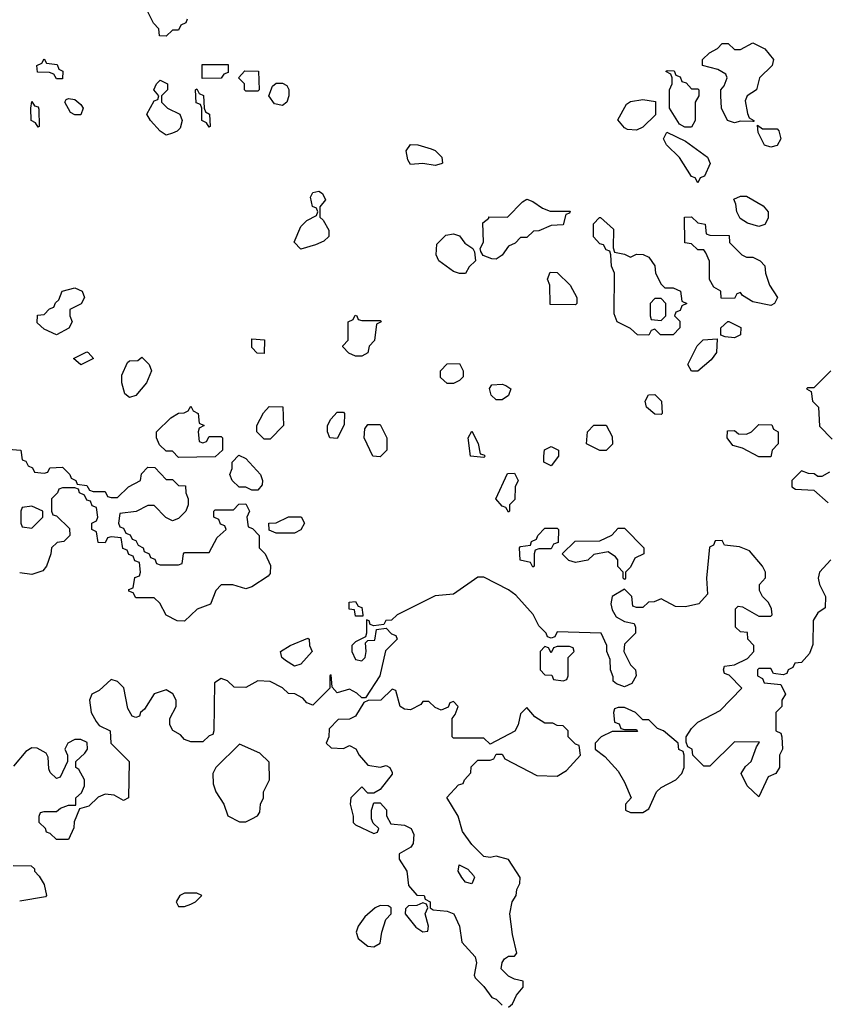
# Model space of a CAD drawing. Header units: inches. Extents: x 2473073 to 2657680, y 705365 to 849016.
# Tile 58 of 151: x 2496590 to 2499228, y 793554 to 796780. Entities that reach past the tile are written whole.
import ezdxf

# ---------------------------------------------------------------- set-up
doc = ezdxf.new("R2010")
doc.units = ezdxf.units.IN
doc.header["$MEASUREMENT"] = 0
doc.layers.add('C4799', color=7, linetype='Continuous')

msp = doc.modelspace()

# ---------------------------------------------------------------- linework, layer by layer
at = {"layer": 'C4799', "color": 5, "elevation": 80}
for points in [[(2497138, 796782), (2497134, 796770), (2497118, 796762), (2497110, 796746), (2497090, 796746), (2497070, 796726), (2497047.3, 796727.3), (2497046, 796750), (2497028.4, 796768.4), (2496998, 796830)], [(2499246, 795630), (2499190, 795574), (2499170, 795574), (2499166, 795570), (2499182, 795562), (2499186, 795530), (2499206, 795510), (2499208.4, 795448.4), (2499250, 795406)], [(2496552.7, 795372.7), (2496594, 795370), (2496598, 795338), (2496610, 795334), (2496618, 795318), (2496632, 795312), (2496638, 795298), (2496670, 795294), (2496682, 795298), (2496688.4, 795311.6), (2496730, 795314), (2496754, 795290), (2496758, 795278), (2496774, 795270), (2496778, 795258), (2496810, 795254), (2496818, 795238), (2496830, 795234), (2496870, 795234), (2496878, 795218), (2496890, 795214), (2496910, 795214), (2496946, 795250), (2496986, 795270), (2496988.4, 795291.6), (2497010, 795314), (2497032.7, 795312.7), (2497070, 795274), (2497090, 795274), (2497110, 795254), (2497132.7, 795252.7), (2497134, 795230), (2497142, 795210), (2497142, 795190), (2497134, 795170), (2497110, 795146), (2497090, 795138), (2497068.9, 795148.9), (2497030, 795188), (2497010, 795188), (2496971.6, 795168.4), (2496918, 795162), (2496914, 795130), (2496918, 795118), (2496930, 795114), (2496938, 795098), (2496952, 795092), (2496958, 795078), (2496970, 795074), (2496978, 795058), (2496994, 795050), (2496998, 795038), (2497014, 795030), (2497018, 795018), (2497032.7, 795012.7), (2497038, 794998), (2497050, 794994), (2497110, 794994), (2497122, 794998), (2497126, 795030), (2497130, 795034), (2497210, 795034), (2497236.4, 795083.6), (2497266, 795110), (2497262, 795122), (2497247.3, 795127.3), (2497242, 795142), (2497226, 795150), (2497226, 795170), (2497230, 795174), (2497290, 795174), (2497307.3, 795192.7), (2497330, 795194), (2497342, 795170), (2497334, 795150), (2497338, 795118), (2497352.7, 795112.7), (2497374, 795090), (2497374, 795050), (2497394, 795030), (2497411.6, 794991.6), (2497410, 794966), (2497403.6, 794956.4), (2497350, 794922), (2497330, 794915.3), (2497288.4, 794928.4), (2497250, 794928), (2497232, 794910), (2497214.8, 794865.2), (2497171, 794849), (2497130, 794809.3), (2497106, 794810), (2497070, 794828.7), (2497048.4, 794868.4), (2497030, 794886), (2496970, 794886), (2496962, 794902), (2496947.3, 794907.3), (2496947.3, 794912.7), (2496962, 794918), (2496967.3, 794952.7), (2496982, 794958), (2496986, 794970), (2496982, 795002), (2496967.3, 795007.3), (2496962, 795022), (2496947.3, 795027.3), (2496942, 795042), (2496927.3, 795047.3), (2496922, 795082), (2496890, 795086), (2496878, 795082), (2496870, 795066), (2496847.3, 795067.3), (2496842, 795102), (2496826, 795110), (2496826, 795130), (2496842, 795138), (2496846, 795150), (2496842, 795182), (2496827.3, 795187.3), (2496822, 795202), (2496810, 795206), (2496802, 795222), (2496786, 795230), (2496782, 795242), (2496770, 795246), (2496730, 795246), (2496718, 795242), (2496714, 795230), (2496694, 795210), (2496694, 795170), (2496698, 795158), (2496710, 795154), (2496752.7, 795112.7), (2496754, 795090), (2496734, 795070), (2496712.7, 795067.3), (2496694, 795050), (2496692, 795030), (2496678, 794990), (2496665.4, 794974.6), (2496630, 794962), (2496590, 794968)], [(2499242, 795298), (2499216.4, 795283.6), (2499203.6, 795283.6), (2499191.6, 795291.6), (2499172.7, 795292.7), (2499150, 795302), (2499118, 795270), (2499118, 795250), (2499130, 795242), (2499190, 795238), (2499237.2, 795197.2)], [(2499246, 795010), (2499208.7, 794970), (2499204, 794950), (2499209.3, 794929.3), (2499228.7, 794890), (2499227.3, 794852.7), (2499203.1, 794836.9), (2499188.4, 794811.6), (2499187.3, 794732.7), (2499176.4, 794703.6), (2499150, 794674), (2499128.4, 794671.6), (2499122, 794658), (2499106, 794650), (2499102, 794638), (2499090, 794634), (2499058, 794638), (2499050, 794654), (2499010, 794654), (2499006, 794650), (2499006, 794630), (2499022, 794622), (2499027.3, 794607.3), (2499082, 794602), (2499098, 794570), (2499086, 794550), (2499086, 794530), (2499066, 794510), (2499066, 794450), (2499082, 794442), (2499086, 794430), (2499088, 794390), (2499078, 794370), (2499078, 794330), (2499066, 794310), (2499041.2, 794298.8), (2499010, 794234), (2498972, 794270), (2498952, 794310), (2498966.8, 794333.2), (2498984.7, 794350), (2499002, 794398), (2499012.7, 794412.7), (2498930, 794414), (2498850, 794334), (2498830, 794334), (2498794, 794370), (2498792, 794390), (2498778, 794398), (2498772.7, 794412.7), (2498772, 794430), (2498790, 794458), (2498810, 794478), (2498883.6, 794516.4), (2498954, 794590), (2498912.7, 794632.7), (2498898, 794638), (2498894, 794650), (2498898, 794662), (2498930, 794666), (2498972.7, 794687.3), (2498994, 794710), (2498994, 794730), (2498974, 794750), (2498972.7, 794772.7), (2498950, 794774), (2498934, 794790), (2498934, 794850), (2498942, 794858), (2498956.4, 794856.4), (2499010, 794826), (2499050, 794826), (2499054, 794830), (2499052, 794850), (2499042, 794870), (2499022, 794890), (2499012, 794910), (2499012, 794930), (2499031.6, 794951.6), (2499032, 794970), (2499022, 794990), (2498979.8, 795039.8), (2498947.3, 795052.7), (2498898, 795058), (2498890, 795074), (2498867.3, 795072.7), (2498862, 795058), (2498848.4, 795051.6), (2498839, 794950), (2498842, 794898), (2498814, 794866), (2498770, 794856), (2498736.9, 794856.9), (2498690, 794882), (2498667.3, 794872.7), (2498648.4, 794871.6), (2498630, 794854), (2498610, 794854), (2498598, 794858), (2498594, 794890), (2498570, 794914), (2498529.4, 794890.6), (2498525.6, 794865.6), (2498530, 794846), (2498543.1, 794823.1), (2498570, 794808), (2498602, 794802), (2498606, 794790), (2498606, 794770), (2498570, 794734), (2498568, 794710), (2498590, 794666), (2498606, 794650), (2498608, 794630), (2498594.6, 794605.4), (2498570, 794594), (2498543.6, 794603.6), (2498532.7, 794612.7), (2498532.7, 794627.3), (2498524.7, 794650), (2498523.6, 794683.6), (2498512, 794710), (2498512, 794730), (2498494, 794770), (2498350, 794774), (2498342, 794758), (2498330, 794754), (2498318, 794758), (2498314, 794770), (2498290, 794794), (2498271.1, 794831.1), (2498214.4, 794894.4), (2498190, 794912), (2498110, 794954), (2498090, 794954), (2498010, 794898), (2497950, 794892), (2497826, 794830), (2497807.3, 794812.7), (2497788.4, 794811.6), (2497782, 794798), (2497750, 794794), (2497738, 794798), (2497734, 794810), (2497726, 794814), (2497726, 794770), (2497722, 794758), (2497690, 794742), (2497678, 794730), (2497677.2, 794710), (2497690, 794684), (2497710, 794679), (2497721, 794690), (2497724.7, 794710), (2497722, 794738), (2497730, 794746), (2497752.7, 794747.3), (2497758, 794782), (2497790, 794786), (2497807.3, 794767.3), (2497822, 794762), (2497826, 794750), (2497788, 794712), (2497769, 794630), (2497722, 794558), (2497710, 794558), (2497693.4, 794573.4), (2497670, 794586), (2497630, 794574), (2497612.7, 794592.7), (2497610, 794634), (2497606, 794630), (2497606, 794590), (2497550, 794534), (2497530, 794542), (2497516.9, 794556.9), (2497491.3, 794571.3), (2497470, 794572), (2497450.9, 794590.9), (2497410, 794612), (2497370, 794614), (2497330, 794592), (2497292.7, 794592.7), (2497270, 794614), (2497250, 794622), (2497227.3, 794607.3), (2497226, 794450), (2497222, 794438), (2497210, 794434), (2497190, 794414), (2497150, 794414), (2497130, 794422), (2497116.9, 794436.9), (2497091.6, 794451.6), (2497082, 794470), (2497082, 794490), (2497102, 794530), (2497102, 794550), (2497091.1, 794571.1), (2497070, 794584.7), (2497030, 794571.3), (2496999, 794521), (2496986, 794510), (2496982, 794498), (2496970, 794494), (2496958, 794498), (2496943.6, 794523.6), (2496930.6, 794590.6), (2496910, 794612), (2496890, 794618), (2496850, 794582), (2496826, 794570), (2496818, 794550), (2496824, 794510), (2496840.2, 794480.2), (2496850, 794468), (2496886, 794450), (2496888, 794410), (2496948, 794350), (2496946, 794230), (2496930, 794222), (2496899.6, 794239.6), (2496870, 794242), (2496847.3, 794232.7), (2496816.4, 794203.6), (2496786, 794194), (2496768.4, 794151.6), (2496767.3, 794132.7), (2496750, 794094), (2496710, 794094), (2496690, 794114), (2496678, 794118), (2496674, 794130), (2496654, 794150), (2496654, 794170), (2496658, 794182), (2496670, 794186), (2496710, 794186), (2496723.6, 794196.4), (2496750, 794206), (2496774, 794206), (2496774, 794230), (2496792.7, 794247.3), (2496802, 794270), (2496802, 794290), (2496783.6, 794323.6), (2496774, 794330), (2496774, 794350), (2496803.6, 794376.4), (2496812, 794390), (2496811.3, 794411.3), (2496790, 794422), (2496770, 794422), (2496748, 794410), (2496738, 794390), (2496746, 794370), (2496746, 794350), (2496722, 794298), (2496710, 794294), (2496690, 794314), (2496685.4, 794325.4), (2496683.6, 794363.6), (2496676.9, 794376.9), (2496647.3, 794392.7), (2496630, 794394), (2496610, 794382), (2496570, 794334)], [(2498190, 793544.7), (2498204, 793556), (2498216.2, 793583.8), (2498239, 793610), (2498238, 793630), (2498210, 793636), (2498190, 793646), (2498166.6, 793670), (2498169.4, 793690.6), (2498177.2, 793702.8), (2498190, 793711.3), (2498210, 793712), (2498218, 793722), (2498203.1, 793783.1), (2498195.3, 793850), (2498202, 793890), (2498215.3, 793910), (2498218, 793930), (2498228, 793950), (2498228.7, 793970), (2498190, 794028.7), (2498150, 794039), (2498130, 794035.3), (2498110, 794038), (2498070, 794078), (2498040.2, 794120.2), (2498025.2, 794170), (2497988.7, 794231.3), (2498027.3, 794272.7), (2498042, 794278), (2498046, 794290), (2498067.3, 794312.7), (2498068.4, 794331.6), (2498090, 794354), (2498130, 794354), (2498142, 794358), (2498150, 794374), (2498170, 794374), (2498178, 794358), (2498283.6, 794303.6), (2498350, 794302), (2498380.4, 794319.6), (2498426, 794370), (2498422, 794402), (2498410, 794406), (2498386, 794430), (2498386, 794450), (2498370, 794466), (2498350, 794468), (2498335.3, 794475.3), (2498310, 794475.3), (2498276.4, 794496.4), (2498250, 794526), (2498230, 794506), (2498222, 794470), (2498210.8, 794449.2), (2498130, 794406), (2498110, 794426), (2498010, 794426), (2498006, 794430), (2498006, 794490), (2498016.4, 794503.6), (2498026, 794530), (2498010, 794546), (2497998, 794542), (2497992.7, 794527.3), (2497970, 794518), (2497950, 794526), (2497930, 794546), (2497910, 794546), (2497903.6, 794536.4), (2497870, 794519), (2497850, 794521.2), (2497835.3, 794530), (2497822, 794582), (2497810, 794586), (2497772, 794550), (2497730.9, 794549.1), (2497716.9, 794543.1), (2497690, 794498), (2497670, 794488), (2497632.7, 794487.3), (2497603.6, 794456.4), (2497602, 794430), (2497594, 794410), (2497610, 794394), (2497650, 794392), (2497670, 794402), (2497691.1, 794391.1), (2497702, 794370), (2497730, 794338), (2497770, 794330.8), (2497790, 794336), (2497802, 794330), (2497810, 794314), (2497810, 794308), (2497770, 794258), (2497750, 794246), (2497730, 794246), (2497710, 794266), (2497674, 794230), (2497672, 794210), (2497682, 794170), (2497682, 794150), (2497690, 794142), (2497750, 794114), (2497762, 794118), (2497766, 794130), (2497747.3, 794147.3), (2497742, 794162), (2497742, 794190), (2497750, 794214), (2497770, 794214), (2497790.7, 794190.7), (2497791, 794171), (2497805.4, 794145.4), (2497850, 794141), (2497872, 794130), (2497881, 794110), (2497878.8, 794081.2), (2497871.1, 794068.9), (2497832.7, 794047.3), (2497832, 794030), (2497858, 793990), (2497862.8, 793942.8), (2497890, 793912), (2497914, 793910), (2497918, 793898), (2497934, 793890), (2497934, 793870), (2497943.6, 793863.6), (2497990, 793858.8), (2498011, 793850), (2498030.5, 793810.5), (2498038, 793758), (2498081, 793710), (2498086, 793690), (2498078, 793650), (2498081, 793641), (2498110, 793612), (2498136, 793576), (2498150, 793571), (2498170, 793551.3)], [(2496568.9, 794008.9), (2496627.3, 794007.3), (2496638, 793998), (2496638, 793990), (2496654, 793974), (2496670, 793946), (2496678, 793910), (2496674, 793906), (2496590, 793892)]]:
    msp.add_lwpolyline(points, dxfattribs=at)
for points in [[(2498990, 796446), (2498950, 796448), (2498930, 796442), (2498908, 796450), (2498888, 796490), (2498886, 796530), (2498886, 796550), (2498896.4, 796563.6), (2498906, 796590), (2498902, 796602), (2498876.4, 796616.4), (2498826, 796630), (2498826, 796650), (2498849.1, 796670.9), (2498874.6, 796685.4), (2498890, 796702), (2498910, 796702), (2498930, 796682), (2498950, 796682), (2498990, 796704.7), (2499030, 796684.7), (2499058, 796650), (2499054, 796630), (2499012, 796590), (2499002, 796550), (2498972, 796530), (2498965.4, 796514.6), (2498972.7, 796472.7), (2498978, 796458), (2498994, 796450), (2498994, 796446)], [(2496710, 796586), (2496702, 796602), (2496687.3, 796607.3), (2496648.4, 796608.4), (2496646, 796630), (2496662, 796638), (2496670, 796652), (2496678, 796638), (2496712.7, 796632.7), (2496718, 796618), (2496731.1, 796611.1), (2496730, 796586)], [(2497187.3, 796587.3), (2497187.3, 796632.7), (2497272.7, 796632.7), (2497272.7, 796607.3), (2497258, 796602), (2497250, 796588)], [(2497330, 796546), (2497326, 796550), (2497326, 796570), (2497306, 796590), (2497327.3, 796612.7), (2497371.6, 796611.6), (2497374, 796550), (2497370, 796546)], [(2498790, 796554), (2498810, 796554), (2498814, 796550), (2498814, 796530), (2498802, 796510), (2498802, 796450), (2498790, 796428), (2498768, 796428), (2498750, 796438), (2498718, 796490), (2498718, 796550), (2498726, 796570), (2498726, 796590), (2498722, 796602), (2498706, 796610), (2498710, 796614), (2498732.7, 796612.7), (2498738, 796598), (2498752.7, 796592.7), (2498758, 796578), (2498772.7, 796572.7)], [(2497070, 796402), (2497050, 796415.3), (2497018, 796450), (2497006, 796470), (2497030, 796514), (2497042, 796518), (2497046, 796530), (2497028.7, 796550), (2497038, 796570), (2497050, 796582), (2497074, 796570), (2497074, 796550), (2497054, 796530), (2497054, 796510), (2497074, 796490), (2497114, 796470), (2497122, 796450), (2497115.3, 796424.7), (2497105.4, 796414.6), (2497090, 796408.7)], [(2497450, 796499), (2497424.7, 796504.7), (2497406, 796530), (2497418, 796562), (2497430, 796572), (2497450, 796572), (2497464.7, 796564.7), (2497470.9, 796550.9), (2497471, 796530), (2497464.7, 796510)], [(2497210, 796428), (2497202, 796442), (2497186, 796450), (2497186, 796490), (2497182, 796502), (2497168, 796508), (2497166, 796550), (2497170, 796554), (2497178, 796538), (2497191.6, 796531.6), (2497194, 796490), (2497198, 796478), (2497212, 796470), (2497214, 796430)], [(2496650, 796428), (2496642, 796442), (2496628, 796450), (2496626, 796490), (2496630, 796512), (2496638, 796498), (2496650, 796494), (2496652.7, 796487.3), (2496654, 796430)], [(2496770, 796468), (2496756.4, 796476.4), (2496738, 796510), (2496742, 796518), (2496750, 796522), (2496770, 796518), (2496790, 796502), (2496798, 796490), (2496790, 796468.7)], [(2498610, 796418), (2498580.4, 796420.4), (2498570, 796426), (2498548.4, 796451.6), (2498576.4, 796503.6), (2498590, 796512), (2498630, 796518), (2498671.6, 796511.6), (2498671.6, 796468.4), (2498630, 796428)], [(2498810, 796246), (2498802, 796262), (2498790, 796266), (2498750, 796328), (2498708, 796370), (2498698, 796390), (2498708.4, 796411.6), (2498770, 796382), (2498842, 796330), (2498851.1, 796308.9), (2498832.7, 796267.3), (2498818, 796262)], [(2499022, 796422), (2499070, 796422), (2499076, 796416), (2499082, 796390), (2499070, 796368), (2499050, 796362), (2499028.9, 796368.9), (2499008, 796410), (2499006, 796434)], [(2497950, 796302), (2497910, 796308.7), (2497870, 796306), (2497860.4, 796320.4), (2497855.3, 796350), (2497870, 796371), (2497894, 796370), (2497937.3, 796357.3), (2497950.9, 796350.9), (2497972, 796330), (2497974, 796310), (2497970, 796308)], [(2497510, 796028), (2497488.9, 796051.1), (2497510, 796102), (2497530, 796122), (2497562, 796138), (2497566, 796150), (2497562, 796162), (2497548.4, 796168.4), (2497542, 796198), (2497550, 796214), (2497570, 796218), (2497582, 796210), (2497591.3, 796190), (2497572.7, 796167.3), (2497572.7, 796132.7), (2497583.6, 796123.6), (2497602, 796090), (2497602, 796070), (2497585.4, 796054.6), (2497558, 796042)], [(2498327.3, 796152.7), (2498392.7, 796152.7), (2498390, 796146), (2498378, 796142), (2498370, 796108), (2498330, 796106), (2498290, 796088), (2498272.7, 796087.3), (2498250, 796066), (2498230, 796066), (2498212.7, 796047.3), (2498190, 796038), (2498170, 796008), (2498150, 795995.3), (2498136.4, 795996.4), (2498107.3, 796007.3), (2498100.4, 796020.4), (2498098, 796030), (2498108.9, 796051.1), (2498106, 796114), (2498126, 796130), (2498126, 796134), (2498187.3, 796132.7), (2498236.4, 796183.6), (2498250, 796192), (2498270, 796184.7), (2498302, 796162)], [(2499010, 796102), (2498973.6, 796113.6), (2498948.7, 796128.7), (2498938, 796150), (2498935.3, 796175.3), (2498928, 796192), (2498950, 796202), (2498970, 796202), (2499024.7, 796170), (2499041, 796150), (2499041, 796130), (2499030, 796108.7)], [(2498590, 796002), (2498610, 796011.3), (2498631.1, 796011.1), (2498650, 796002), (2498670, 795974), (2498672, 795950), (2498690, 795914), (2498702, 795902), (2498730, 795902), (2498754, 795890), (2498758, 795858), (2498774, 795850), (2498758, 795842), (2498752.7, 795827.3), (2498738, 795822), (2498734, 795810), (2498752, 795792), (2498752, 795770), (2498730, 795748), (2498688, 795748), (2498670, 795766), (2498658, 795762), (2498650, 795746), (2498612.7, 795747.3), (2498590, 795768), (2498546, 795790), (2498536.4, 795816.4), (2498538, 795950), (2498527.3, 795972.7), (2498526, 796010), (2498522, 796022), (2498510, 796026), (2498502, 796042), (2498490, 796046), (2498468.9, 796068.9), (2498468.9, 796111.1), (2498488.4, 796131.6), (2498491.6, 796131.6), (2498534, 796094), (2498532.7, 796032.7), (2498538, 796018), (2498570, 796012)], [(2498970, 796002), (2498990, 796002), (2499014, 795990), (2499030, 795974), (2499032, 795950), (2499044.7, 795910), (2499071, 795870), (2499062, 795850), (2499050, 795844), (2498990, 795855.3), (2498956.4, 795876.4), (2498950, 795886), (2498938, 795882), (2498930, 795866), (2498887.3, 795867.3), (2498886, 795890), (2498863.1, 795903.1), (2498848.4, 795928.4), (2498848.4, 795988.4), (2498836.4, 796016.4), (2498830, 796026), (2498810, 796026), (2498790, 796046), (2498768.4, 796048.4), (2498767.3, 796132.7), (2498790, 796134), (2498810, 796114), (2498834, 796110), (2498838, 796078), (2498850, 796074), (2498912.7, 796072.7), (2498914, 796050), (2498954, 796010)], [(2498030, 795948), (2498010, 795955.3), (2497962, 795990), (2497954, 796010), (2497955.3, 796044.7), (2497985.6, 796074.4), (2498010, 796078), (2498030, 796072), (2498047.7, 796047.7), (2498074, 796030), (2498079.6, 796019.6), (2498082, 795990), (2498062, 795970), (2498050, 795948)], [(2498410, 795846), (2498327.3, 795847.3), (2498326, 795910), (2498318, 795930), (2498327.3, 795952.7), (2498350, 795951.3), (2498392, 795910), (2498414, 795870), (2498414, 795850)], [(2496710, 795748), (2496670, 795766), (2496647.3, 795787.3), (2496648.4, 795811.6), (2496670, 795814), (2496687.3, 795832.7), (2496702, 795838), (2496707.3, 795852.7), (2496718, 795862), (2496729.1, 795890.9), (2496770, 795902), (2496794, 795890), (2496802, 795870), (2496791.3, 795848.7), (2496754, 795830), (2496754, 795810), (2496762, 795790), (2496751.1, 795768.9)], [(2498690, 795866), (2498670, 795866), (2498654, 795850), (2498654, 795810), (2498658, 795798), (2498690, 795794), (2498706, 795810), (2498706, 795850)], [(2497710, 795794), (2497770, 795794), (2497774, 795790), (2497758, 795782), (2497751.6, 795728.4), (2497734, 795710), (2497730, 795688), (2497710, 795678), (2497690, 795678), (2497667.3, 795687.3), (2497648.4, 795708.4), (2497648.4, 795711.6), (2497666, 795730), (2497666, 795790), (2497682, 795798), (2497688, 795812), (2497694, 795810), (2497698, 795798)], [(2498930, 795738), (2498900.4, 795740.4), (2498886, 795746), (2498886, 795770), (2498908.4, 795791.6), (2498911.6, 795791.6), (2498951.1, 795771.1), (2498950, 795748)], [(2497390, 795686), (2497367.3, 795687.3), (2497350, 795706), (2497350, 795734), (2497391.1, 795731.1)], [(2498790, 795628), (2498778, 795650), (2498808.4, 795711.6), (2498828.4, 795731.6), (2498874, 795734), (2498871.3, 795690), (2498854.4, 795665.6), (2498810, 795628)], [(2496790, 795648.7), (2496766, 795670), (2496810, 795692), (2496814, 795690), (2496832, 795670)], [(2496950, 795542), (2496934.6, 795554.6), (2496924, 795590), (2496924.7, 795615.3), (2496943.1, 795656.9), (2496950, 795662), (2496976.4, 795663.6), (2496990, 795674), (2497014, 795650), (2497022, 795630), (2497004.7, 795590), (2496970, 795548.7)], [(2497990, 795588), (2497968, 795608), (2497968, 795630), (2497990, 795652), (2498030, 795654), (2498042, 795630), (2498042, 795610), (2498030, 795598), (2498010, 795588)], [(2498150, 795534), (2498134, 795550), (2498128.4, 795571.6), (2498136.4, 795583.6), (2498170, 795586), (2498182, 795582), (2498198, 795570), (2498190, 795548.7), (2498170, 795534)], [(2498690, 795486), (2498670, 795488), (2498642, 795510), (2498638, 795530), (2498649.1, 795550.9), (2498670, 795552), (2498692, 795530), (2498694, 795490)], [(2497190, 795394), (2497202, 795398), (2497210, 795414), (2497250, 795414), (2497254, 795410), (2497254, 795370), (2497230, 795348), (2497110, 795346), (2497090, 795366), (2497070, 795366), (2497047.3, 795387.3), (2497038, 795410), (2497038, 795430), (2497084.7, 795475.3), (2497110, 795491.3), (2497128, 795492), (2497142, 795498), (2497150, 795514), (2497158, 795498), (2497174, 795490), (2497178, 795458), (2497194, 795450), (2497178, 795442), (2497174, 795430), (2497178, 795398)], [(2497390, 795406), (2497378, 795418), (2497366, 795430), (2497366, 795450), (2497388.4, 795491.6), (2497407.3, 795512.7), (2497451.6, 795511.6), (2497454, 795450), (2497410, 795406)], [(2497630, 795408), (2497606, 795410), (2497598, 795430), (2497598, 795450), (2497609.1, 795470.9), (2497630, 795494), (2497650, 795494), (2497654, 795490), (2497652.7, 795452.7)], [(2497770, 795348), (2497746, 795350), (2497718, 795410), (2497720.4, 795439.6), (2497730, 795454), (2497770, 795454), (2497792, 795410), (2497792, 795370)], [(2498490, 795368), (2498446, 795390), (2498448.7, 795430), (2498470, 795452), (2498510, 795452), (2498530, 795414), (2498530.7, 795389.3), (2498510, 795368)], [(2499010, 795348), (2498956.4, 795376.4), (2498924.7, 795384.7), (2498906, 795410), (2498907.3, 795432.7), (2498930, 795434), (2498943.6, 795423.6), (2498970, 795422), (2498986, 795430), (2499010, 795454), (2499052.7, 795452.7), (2499058, 795438), (2499074, 795430), (2499074, 795390), (2499054, 795370), (2499050, 795348)], [(2498110, 795346), (2498066, 795350), (2498058, 795410), (2498070, 795432), (2498091.6, 795391.6), (2498098, 795358), (2498110, 795354), (2498114, 795350)], [(2498330, 795318), (2498306, 795330), (2498306, 795350), (2498308.9, 795371.1), (2498330, 795382), (2498354, 795370), (2498354, 795350)], [(2497350, 795238), (2497330, 795248), (2497308.4, 795248.4), (2497286, 795270), (2497278, 795290), (2497286, 795310), (2497286, 795330), (2497307.3, 795352.7), (2497330, 795342), (2497378, 795290), (2497384.7, 795270), (2497383.6, 795256.4), (2497370, 795238)], [(2498190, 795166), (2498182, 795182), (2498170, 795186), (2498148.7, 795210), (2498187.3, 795292.7), (2498210, 795294), (2498222, 795270), (2498212, 795250), (2498211.6, 795208.4), (2498194, 795190), (2498194, 795170)], [(2496630, 795186), (2496598, 795182), (2496594, 795170), (2496594, 795130), (2496598, 795118), (2496630, 795114), (2496666, 795150), (2496666, 795170)], [(2497430, 795098), (2497407.3, 795107.3), (2497406, 795130), (2497430, 795132), (2497470, 795151.3), (2497511.1, 795151.1), (2497522, 795130), (2497510, 795108.7), (2497490, 795098)], [(2498270, 794986), (2498262, 795002), (2498228.7, 795008.7), (2498226, 795050), (2498230, 795054), (2498262, 795058), (2498266, 795070), (2498282, 795078), (2498286, 795090), (2498310, 795114), (2498350, 795114), (2498354, 795110), (2498352.7, 795067.3), (2498338, 795062), (2498330, 795046), (2498290, 795046), (2498278, 795042), (2498274, 795030), (2498274, 794990)], [(2498570, 794946), (2498566, 794950), (2498566, 794970), (2498548.9, 794988.9), (2498548, 795010), (2498540.4, 795020.4), (2498516.4, 795036.4), (2498470, 795028), (2498450, 795008.7), (2498410, 795002), (2498388.4, 795008.4), (2498366, 795030), (2498408.4, 795071.6), (2498490, 795072), (2498528.4, 795091.6), (2498550, 795114), (2498570, 795114), (2498634, 795050), (2498634, 795030), (2498604.7, 795015.3), (2498590, 794986), (2498574, 794970), (2498574, 794950)], [(2497690, 794826), (2497686, 794846), (2497668.9, 794848.9), (2497668.9, 794871.1), (2497690, 794874), (2497698, 794858), (2497710, 794854), (2497714, 794830), (2497714, 794826), (2497710, 794826)], [(2497490, 794662), (2497460.2, 794680.2), (2497448.7, 794690), (2497444, 794710), (2497475.3, 794730), (2497533.2, 794753.2), (2497538, 794750), (2497538.8, 794730), (2497547.3, 794710), (2497510, 794668.7)], [(2498390, 794726), (2498350, 794726), (2498338, 794722), (2498330, 794706), (2498322, 794722), (2498310, 794726), (2498294, 794710), (2498294, 794650), (2498310, 794634), (2498332.7, 794632.7), (2498338, 794618), (2498370, 794614), (2498382, 794618), (2498386, 794630), (2498386, 794690), (2498406, 794710), (2498402, 794722)], [(2498570, 794526), (2498550, 794526), (2498538, 794522), (2498534, 794510), (2498538, 794478), (2498552.7, 794472.7), (2498558, 794458), (2498570, 794454), (2498610, 794454), (2498612.7, 794447.3), (2498530, 794448), (2498494, 794430), (2498474, 794410), (2498474, 794390), (2498506.4, 794366.4), (2498550, 794318), (2498570, 794282), (2498592, 794230), (2498574, 794210), (2498574, 794190), (2498590, 794182), (2498630, 794182), (2498650, 794194), (2498675.3, 794250), (2498690, 794264.7), (2498738, 794290), (2498758, 794310), (2498766, 794330), (2498766, 794370), (2498762, 794382), (2498748.4, 794388.4), (2498746, 794410), (2498698, 794450), (2498678, 794458), (2498650, 794486), (2498630, 794486), (2498606, 794510)], [(2497310, 794406), (2497232, 794330), (2497222, 794310), (2497223.6, 794276.4), (2497232, 794250), (2497258, 794210), (2497271.6, 794171.6), (2497310, 794152), (2497330, 794152), (2497350, 794162), (2497368.4, 794171.6), (2497376.4, 794183.6), (2497378, 794210), (2497388, 794230), (2497388.7, 794250), (2497408, 794290), (2497407.3, 794347.3), (2497376.4, 794376.4)], [(2498070, 793949), (2498050, 793954), (2498037.2, 793970), (2498026, 793990), (2498029.1, 794010.9), (2498056.8, 793996.8), (2498076.3, 793976.3), (2498078.8, 793970)], [(2497170, 793918), (2497130, 793918), (2497114, 793910), (2497102, 793890), (2497110, 793874), (2497130, 793874), (2497150, 793882), (2497166, 793890), (2497186, 793910)], [(2497770, 793878), (2497754, 793870), (2497719.6, 793840.4), (2497698, 793810), (2497691.3, 793790), (2497698, 793770), (2497730, 793744.7), (2497750, 793742), (2497770, 793754), (2497775.3, 793790), (2497788.4, 793831.6), (2497806, 793850), (2497806, 793870), (2497796.4, 793876.4)], [(2497910, 793886), (2497890, 793878), (2497863.6, 793876.4), (2497852.7, 793867.3), (2497852, 793850), (2497887.1, 793807.1), (2497910, 793792), (2497926, 793794), (2497928, 793810), (2497918, 793850), (2497926, 793870), (2497922, 793882)]]:
    msp.add_lwpolyline(points, close=True, dxfattribs=at)

doc.saveas('drawing.dxf')
